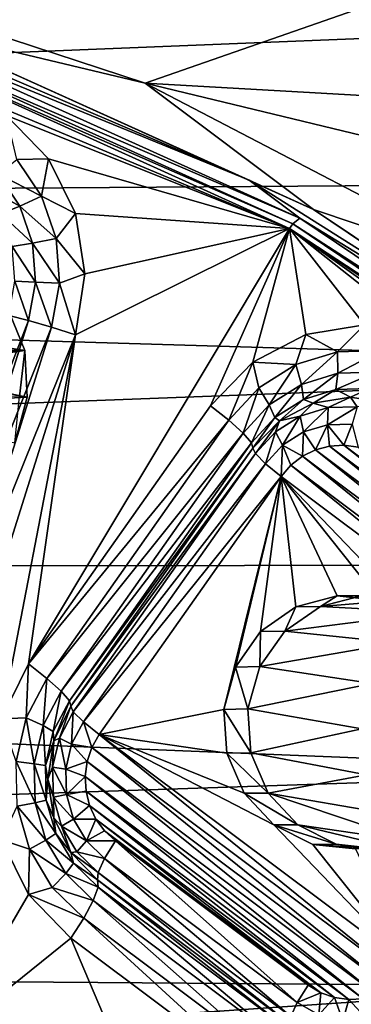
# Model space of a CAD drawing. Header units: metres. Extents: x -237 to 25, y -25 to 25.
# Tile 76 of 165: x -216.08 to -214.73, y 6.61 to 10.62. Entities that reach past the tile are written whole.
import ezdxf

# ---------------------------------------------------------------- set-up
doc = ezdxf.new("R2010")
doc.units = ezdxf.units.M
doc.layers.add('solid_10481232', color=7, linetype='CONTINUOUS')

msp = doc.modelspace()

# ---------------------------------------------------------------- linework, layer by layer
at = {"layer": 'solid_10481232'}
for points in [[(-211.032791, 10.694245, 179.724045), (-231.618256, 11.110173, 95.417282), (-232.799103, 9.819631, 95.711739)], [(-215.565735, 10.365149, 84.415749), (-216.523361, 10.593201, 83.081795), (-217.208542, 10.905895, 84.825348)], [(-215.565735, 10.365149, 84.415749), (-217.208542, 10.905895, 84.825348), (-214.533142, 10.726961, 84.158295)], [(-215.565735, 10.365149, 84.415749), (-214.533142, 10.726961, 84.158295), (-213.70285, 10.25919, 83.951286)], [(-211.679733, 9.968927, 179.8853), (-211.032791, 10.694245, 179.724045), (-232.799103, 9.819631, 95.711739)], [(-216.716248, 10.642161, 83.047211), (-215.142212, 9.970216, 82.654762), (-216.573608, 10.555156, 82.934242)], [(-216.523361, 10.593201, 83.081795), (-215.142212, 9.970216, 82.654762), (-216.716248, 10.642161, 83.047211)], [(-216.523361, 10.593201, 83.081795), (-214.8797, 9.850154, 82.671982), (-215.142212, 9.970216, 82.654762)], [(-215.565735, 10.365149, 84.415749), (-214.8797, 9.850154, 82.671982), (-216.523361, 10.593201, 83.081795)], [(-216.573608, 10.555156, 82.934242), (-214.935852, 9.814777, 82.525902), (-216.598129, 10.530053, 82.87149)], [(-215.142212, 9.970216, 82.654762), (-214.935852, 9.814777, 82.525902), (-216.573608, 10.555156, 82.934242)], [(-216.598129, 10.530053, 82.87149), (-214.964279, 9.791436, 82.464127), (-216.609375, 10.5114, 82.810547)], [(-216.348328, 10.347507, 82.745461), (-216.609375, 10.5114, 82.810547), (-214.978378, 9.772454, 82.403893)], [(-214.964279, 9.791436, 82.464127), (-214.978378, 9.772454, 82.403893), (-216.609375, 10.5114, 82.810547)], [(-214.935852, 9.814777, 82.525902), (-214.964279, 9.791436, 82.464127), (-216.598129, 10.530053, 82.87149)], [(-215.565735, 10.365149, 84.415749), (-214.027054, 9.56367, 84.032112), (-214.8797, 9.850154, 82.671982)], [(-215.565735, 10.365149, 84.415749), (-213.70285, 10.25919, 83.951286), (-212.91275, 9.723775, 83.754288)], [(-215.565735, 10.365149, 84.415749), (-212.91275, 9.723775, 83.754288), (-214.027054, 9.56367, 84.032112)], [(-216.131256, 10.233322, 82.691338), (-216.348328, 10.347507, 82.745461), (-214.978378, 9.772454, 82.403893)], [(-215.959869, 10.056375, 82.648613), (-216.131256, 10.233322, 82.691338), (-214.978378, 9.772454, 82.403893)], [(-216.088181, 10.054577, 82.662659), (-216.131256, 10.233322, 82.691338), (-215.959869, 10.056375, 82.648613)], [(-216.088181, 10.054577, 82.662659), (-215.987854, 9.904132, 82.637642), (-216.164597, 9.994955, 82.62989)], [(-216.088181, 10.054577, 82.662659), (-215.959869, 10.056375, 82.648613), (-215.987854, 9.904132, 82.637642)], [(-215.987854, 9.904132, 82.637642), (-215.959869, 10.056375, 82.648613), (-215.850159, 9.834461, 82.621254)], [(-215.850159, 9.834461, 82.621254), (-215.959869, 10.056375, 82.648613), (-214.978378, 9.772454, 82.403893)], [(-216.164597, 9.994955, 82.62989), (-216.077042, 9.86368, 82.608063), (-216.231628, 9.950105, 82.566948)], [(-215.987854, 9.904132, 82.637642), (-216.077042, 9.86368, 82.608063), (-216.164597, 9.994955, 82.62989)], [(-212.278107, 9.204286, 180.034454), (-211.679733, 9.968927, 179.8853), (-232.799103, 9.819631, 95.711739)], [(-216.077042, 9.86368, 82.608063), (-216.153702, 9.83325, 82.547516), (-216.231628, 9.950105, 82.566948)], [(-215.142212, 9.970216, 82.654762), (-213.68956, 9.052771, 82.292572), (-214.935852, 9.814777, 82.525902)], [(-214.8797, 9.850154, 82.671982), (-213.68956, 9.052771, 82.292572), (-215.142212, 9.970216, 82.654762)], [(-215.987854, 9.904132, 82.637642), (-215.928726, 9.732052, 82.622902), (-216.077042, 9.86368, 82.608063)], [(-215.987854, 9.904132, 82.637642), (-215.850159, 9.834461, 82.621254), (-215.928726, 9.732052, 82.622902)], [(-216.077042, 9.86368, 82.608063), (-216.025452, 9.713527, 82.5952), (-216.153702, 9.83325, 82.547516)], [(-216.025452, 9.713527, 82.5952), (-216.107773, 9.699591, 82.536064), (-216.153702, 9.83325, 82.547516)], [(-215.928726, 9.732052, 82.622902), (-216.025452, 9.713527, 82.5952), (-216.077042, 9.86368, 82.608063)], [(-215.928726, 9.732052, 82.622902), (-215.850159, 9.834461, 82.621254), (-215.811996, 9.587557, 82.61174)], [(-215.811996, 9.587557, 82.61174), (-215.850159, 9.834461, 82.621254), (-214.978378, 9.772454, 82.403893)], [(-214.8797, 9.850154, 82.671982), (-213.377121, 8.838422, 82.297348), (-213.68956, 9.052771, 82.292572)], [(-214.027054, 9.56367, 84.032112), (-213.377121, 8.838422, 82.297348), (-214.8797, 9.850154, 82.671982)], [(-212.278107, 9.204286, 180.034454), (-232.799103, 9.819631, 95.711739), (-233.831543, 8.389069, 95.969193)], [(-214.964279, 9.791436, 82.464127), (-213.470657, 8.785734, 82.091721), (-214.978378, 9.772454, 82.403893)], [(-214.935852, 9.814777, 82.525902), (-213.438675, 8.806679, 82.152618), (-214.964279, 9.791436, 82.464127)], [(-213.438675, 8.806679, 82.152618), (-213.470657, 8.785734, 82.091721), (-214.964279, 9.791436, 82.464127)], [(-213.68956, 9.052771, 82.292572), (-213.438675, 8.806679, 82.152618), (-214.935852, 9.814777, 82.525902)], [(-216.041061, 7.998741, 82.668854), (-214.978378, 9.772454, 82.403893), (-215.299637, 9.050463, 82.483994)], [(-215.84996, 9.339449, 82.621201), (-214.978378, 9.772454, 82.403893), (-216.041061, 7.998741, 82.668854)], [(-215.84996, 9.339449, 82.621201), (-215.811996, 9.587557, 82.61174), (-214.978378, 9.772454, 82.403893)], [(-215.127182, 9.227946, 82.440994), (-215.299637, 9.050463, 82.483994), (-214.978378, 9.772454, 82.403893)], [(-214.910934, 9.341252, 82.387077), (-215.127182, 9.227946, 82.440994), (-214.978378, 9.772454, 82.403893)], [(-214.215393, 9.227448, 82.213661), (-214.978378, 9.772454, 82.403893), (-213.489182, 8.767977, 82.032593)], [(-213.470657, 8.785734, 82.091721), (-213.489182, 8.767977, 82.032593), (-214.978378, 9.772454, 82.403893)], [(-214.672256, 9.380214, 82.327568), (-214.910934, 9.341252, 82.387077), (-214.978378, 9.772454, 82.403893)], [(-214.432617, 9.341324, 82.267822), (-214.672256, 9.380214, 82.327568), (-214.978378, 9.772454, 82.403893)], [(-214.215393, 9.227448, 82.213661), (-214.432617, 9.341324, 82.267822), (-214.978378, 9.772454, 82.403893)], [(-216.025452, 9.713527, 82.5952), (-216.013336, 9.554728, 82.592178), (-216.107773, 9.699591, 82.536064)], [(-215.928726, 9.732052, 82.622902), (-215.914825, 9.550064, 82.619438), (-216.025452, 9.713527, 82.5952)], [(-215.914825, 9.550064, 82.619438), (-216.013336, 9.554728, 82.592178), (-216.025452, 9.713527, 82.5952)], [(-215.928726, 9.732052, 82.622902), (-215.811996, 9.587557, 82.61174), (-215.914825, 9.550064, 82.619438)], [(-216.013336, 9.554728, 82.592178), (-216.09697, 9.558236, 82.533379), (-216.107773, 9.699591, 82.536064)], [(-216.09697, 9.558236, 82.533379), (-216.041489, 9.398106, 82.599205), (-216.122055, 9.418818, 82.539627)], [(-216.013336, 9.554728, 82.592178), (-216.041489, 9.398106, 82.599205), (-216.09697, 9.558236, 82.533379)], [(-216.013336, 9.554728, 82.592178), (-215.947113, 9.370571, 82.62748), (-216.041489, 9.398106, 82.599205)], [(-215.914825, 9.550064, 82.619438), (-215.947113, 9.370571, 82.62748), (-216.013336, 9.554728, 82.592178)], [(-215.914825, 9.550064, 82.619438), (-215.84996, 9.339449, 82.621201), (-215.947113, 9.370571, 82.62748)], [(-215.914825, 9.550064, 82.619438), (-215.811996, 9.587557, 82.61174), (-215.84996, 9.339449, 82.621201)], [(-216.120819, 9.436377, 85.615242), (-216.056427, 9.27631, 85.519341), (-217.109589, 9.302814, 85.794899)], [(-216.8181, 9.395712, 82.864876), (-216.056427, 9.27631, 85.519341), (-216.120819, 9.436377, 85.615242)], [(-216.8181, 9.395712, 82.864876), (-216.753052, 9.228912, 82.849442), (-216.056427, 9.27631, 85.519341)], [(-216.122055, 9.418818, 82.539627), (-216.041489, 9.398106, 82.599205), (-216.511841, 8.182445, 82.63681)], [(-216.041489, 9.398106, 82.599205), (-216.43129, 8.161732, 82.696388), (-216.511841, 8.182445, 82.63681)], [(-216.041489, 9.398106, 82.599205), (-215.947113, 9.370571, 82.62748), (-216.43129, 8.161732, 82.696388)], [(-215.947113, 9.370571, 82.62748), (-216.336899, 8.134197, 82.72467), (-216.43129, 8.161732, 82.696388)], [(-215.947113, 9.370571, 82.62748), (-215.84996, 9.339449, 82.621201), (-216.336899, 8.134197, 82.72467)], [(-214.781998, 9.270912, 82.33699), (-214.910934, 9.341252, 82.387077), (-214.672256, 9.380214, 82.327568)], [(-214.781998, 9.270912, 82.33699), (-214.672256, 9.380214, 82.327568), (-214.604935, 9.275691, 82.292839)], [(-216.336899, 8.134197, 82.72467), (-215.84996, 9.339449, 82.621201), (-216.239746, 8.103075, 82.718391)], [(-216.239746, 8.103075, 82.718391), (-215.84996, 9.339449, 82.621201), (-216.15155, 7.774865, 82.696404)], [(-215.84996, 9.339449, 82.621201), (-216.041061, 7.998741, 82.668854), (-216.15155, 7.774865, 82.696404)], [(-214.951843, 9.219065, 82.379333), (-215.127182, 9.227946, 82.440994), (-214.910934, 9.341252, 82.387077)], [(-214.951843, 9.219065, 82.379333), (-214.910934, 9.341252, 82.387077), (-214.781998, 9.270912, 82.33699)], [(-216.056427, 9.27631, 85.519341), (-217.168869, 9.120109, 85.722237), (-217.109589, 9.302814, 85.794899)], [(-216.056427, 9.27631, 85.519341), (-216.077301, 9.088854, 85.435585), (-217.168869, 9.120109, 85.722237)], [(-216.046783, 9.085977, 85.426682), (-216.056427, 9.27631, 85.519341), (-216.753052, 9.228912, 82.849442)], [(-216.046783, 9.085977, 85.426682), (-216.077301, 9.088854, 85.435585), (-216.056427, 9.27631, 85.519341)], [(-214.951843, 9.219065, 82.379333), (-214.781998, 9.270912, 82.33699), (-214.928833, 9.137666, 82.321785)], [(-214.781998, 9.270912, 82.33699), (-214.78064, 9.182906, 82.284836), (-214.928833, 9.137666, 82.321785)], [(-214.781998, 9.270912, 82.33699), (-214.604935, 9.275691, 82.292839), (-214.78064, 9.182906, 82.284836)], [(-214.604935, 9.275691, 82.292839), (-214.626144, 9.187076, 82.246315), (-214.78064, 9.182906, 82.284836)], [(-216.046783, 9.085977, 85.426682), (-216.753052, 9.228912, 82.849442), (-216.747513, 9.049518, 82.848)], [(-215.224792, 8.991265, 82.447388), (-215.299637, 9.050463, 82.483994), (-215.127182, 9.227946, 82.440994)], [(-215.224792, 8.991265, 82.447388), (-215.127182, 9.227946, 82.440994), (-215.102859, 9.123683, 82.416992)], [(-215.102859, 9.123683, 82.416992), (-215.127182, 9.227946, 82.440994), (-214.951843, 9.219065, 82.379333)], [(-212.827942, 8.400932, 180.171509), (-212.278107, 9.204286, 180.034454), (-233.831543, 8.389069, 95.969193)], [(-215.102859, 9.123683, 82.416992), (-214.951843, 9.219065, 82.379333), (-215.060623, 9.054437, 82.354645)], [(-214.951843, 9.219065, 82.379333), (-214.928833, 9.137666, 82.321785), (-215.060623, 9.054437, 82.354645)], [(-214.928833, 9.137666, 82.321785), (-214.78064, 9.182906, 82.284836), (-214.921082, 9.076432, 82.240189)], [(-214.78064, 9.182906, 82.284836), (-214.789169, 9.116704, 82.207298), (-214.921082, 9.076432, 82.240189)], [(-214.626144, 9.187076, 82.246315), (-214.651642, 9.120416, 82.173012), (-214.789169, 9.116704, 82.207298)], [(-214.78064, 9.182906, 82.284836), (-214.626144, 9.187076, 82.246315), (-214.789169, 9.116704, 82.207298)], [(-215.224792, 8.991265, 82.447388), (-215.102859, 9.123683, 82.416992), (-215.167007, 8.938891, 82.381165)], [(-215.102859, 9.123683, 82.416992), (-215.060623, 9.054437, 82.354645), (-215.167007, 8.938891, 82.381165)], [(-215.060623, 9.054437, 82.354645), (-214.928833, 9.137666, 82.321785), (-215.038391, 9.002346, 82.26944)], [(-214.928833, 9.137666, 82.321785), (-214.921082, 9.076432, 82.240189), (-215.038391, 9.002346, 82.26944)], [(-214.921082, 9.076432, 82.240189), (-214.789169, 9.116704, 82.207298), (-214.881454, 9.061527, 82.132378)], [(-214.789169, 9.116704, 82.207298), (-214.729706, 9.086296, 82.094551), (-214.881454, 9.061527, 82.132378)], [(-214.789169, 9.116704, 82.207298), (-214.651642, 9.120416, 82.173012), (-214.729706, 9.086296, 82.094551)], [(-214.651642, 9.120416, 82.173012), (-214.577972, 9.061527, 82.056717), (-214.729706, 9.086296, 82.094551)], [(-216.046783, 9.085977, 85.426682), (-216.747513, 9.049518, 82.848), (-216.097244, 8.899652, 85.355591)], [(-216.046783, 9.085977, 85.426682), (-216.097244, 8.899652, 85.355591), (-216.077301, 9.088854, 85.435585)], [(-215.038391, 9.002346, 82.26944), (-214.921082, 9.076432, 82.240189), (-215.018326, 8.989647, 82.166512)], [(-214.921082, 9.076432, 82.240189), (-214.881454, 9.061527, 82.132378), (-215.018326, 8.989647, 82.166512)], [(-214.820694, 9.042889, 82.032509), (-214.881454, 9.061527, 82.132378), (-214.729706, 9.086296, 82.094551)], [(-214.820694, 9.042889, 82.032509), (-214.729706, 9.086296, 82.094551), (-214.702087, 9.04609, 82.002937)], [(-214.702087, 9.04609, 82.002937), (-214.729706, 9.086296, 82.094551), (-214.577972, 9.061527, 82.056717)], [(-215.224792, 8.991265, 82.447388), (-216.041061, 7.998741, 82.668854), (-215.299637, 9.050463, 82.483994)], [(-215.167007, 8.938891, 82.381165), (-215.060623, 9.054437, 82.354645), (-215.133087, 8.899494, 82.293053)], [(-215.060623, 9.054437, 82.354645), (-215.038391, 9.002346, 82.26944), (-215.133087, 8.899494, 82.293053)], [(-214.934464, 9.008159, 82.060875), (-215.018326, 8.989647, 82.166512), (-214.881454, 9.061527, 82.132378)], [(-214.934464, 9.008159, 82.060875), (-214.881454, 9.061527, 82.132378), (-214.820694, 9.042889, 82.032509)], [(-214.934464, 9.008159, 82.060875), (-214.820694, 9.042889, 82.032509), (-214.920639, 8.944063, 81.99836)], [(-214.820694, 9.042889, 82.032509), (-214.823914, 8.973592, 81.974243), (-214.920639, 8.944063, 81.99836)], [(-214.702087, 9.04609, 82.002937), (-214.723068, 8.976314, 81.949097), (-214.823914, 8.973592, 81.974243)], [(-214.820694, 9.042889, 82.032509), (-214.702087, 9.04609, 82.002937), (-214.823914, 8.973592, 81.974243)], [(-215.966217, 7.939543, 82.632248), (-216.041061, 7.998741, 82.668854), (-215.224792, 8.991265, 82.447388)], [(-215.966217, 7.939543, 82.632248), (-215.224792, 8.991265, 82.447388), (-215.167007, 8.938891, 82.381165)], [(-215.133087, 8.899494, 82.293053), (-215.038391, 9.002346, 82.26944), (-215.126968, 8.87769, 82.193596)], [(-215.038391, 9.002346, 82.26944), (-215.018326, 8.989647, 82.166512), (-215.126968, 8.87769, 82.193596)], [(-215.11731, 8.855566, 82.106461), (-215.126968, 8.87769, 82.193596), (-215.018326, 8.989647, 82.166512)], [(-215.11731, 8.855566, 82.106461), (-215.018326, 8.989647, 82.166512), (-215.035629, 8.944266, 82.086098)], [(-215.035629, 8.944266, 82.086098), (-215.018326, 8.989647, 82.166512), (-214.934464, 9.008159, 82.060875)], [(-215.035629, 8.944266, 82.086098), (-214.934464, 9.008159, 82.060875), (-215.006653, 8.889741, 82.019806)], [(-214.934464, 9.008159, 82.060875), (-214.920639, 8.944063, 81.99836), (-215.006653, 8.889741, 82.019806)], [(-214.872284, 8.87126, 81.965195), (-214.920639, 8.944063, 81.99836), (-214.823914, 8.973592, 81.974243)], [(-214.815491, 8.886455, 81.951035), (-214.872284, 8.87126, 81.965195), (-214.823914, 8.973592, 81.974243)], [(-214.756927, 8.890094, 81.936432), (-214.823914, 8.973592, 81.974243), (-214.723068, 8.976314, 81.949097)], [(-214.756927, 8.890094, 81.936432), (-214.815491, 8.886455, 81.951035), (-214.823914, 8.973592, 81.974243)], [(-214.698334, 8.881779, 81.921829), (-214.756927, 8.890094, 81.936432), (-214.723068, 8.976314, 81.949097)], [(-215.908432, 7.88717, 82.566025), (-215.966217, 7.939543, 82.632248), (-215.167007, 8.938891, 82.381165)], [(-215.908432, 7.88717, 82.566025), (-215.167007, 8.938891, 82.381165), (-215.133087, 8.899494, 82.293053)], [(-215.11731, 8.855566, 82.106461), (-215.035629, 8.944266, 82.086098), (-215.076096, 8.814326, 82.037117)], [(-215.035629, 8.944266, 82.086098), (-215.006653, 8.889741, 82.019806), (-215.076096, 8.814326, 82.037117)], [(-214.925491, 8.844694, 81.978462), (-215.006653, 8.889741, 82.019806), (-214.920639, 8.944063, 81.99836)], [(-214.872284, 8.87126, 81.965195), (-214.925491, 8.844694, 81.978462), (-214.920639, 8.944063, 81.99836)], [(-215.874512, 7.847772, 82.477913), (-215.908432, 7.88717, 82.566025), (-215.133087, 8.899494, 82.293053)], [(-215.874512, 7.847772, 82.477913), (-215.133087, 8.899494, 82.293053), (-215.126968, 8.87769, 82.193596)], [(-215.874512, 7.847772, 82.477913), (-215.126968, 8.87769, 82.193596), (-215.868378, 7.825968, 82.378448)], [(-215.868378, 7.825968, 82.378448), (-215.126968, 8.87769, 82.193596), (-215.11731, 8.855566, 82.106461)], [(-215.011841, 8.762508, 81.999992), (-215.076096, 8.814326, 82.037117), (-215.006653, 8.889741, 82.019806)], [(-214.972076, 8.808414, 81.990074), (-215.011841, 8.762508, 81.999992), (-215.006653, 8.889741, 82.019806)], [(-214.925491, 8.844694, 81.978462), (-214.972076, 8.808414, 81.990074), (-215.006653, 8.889741, 82.019806)], [(-213.690842, 7.920226, 81.670631), (-214.925491, 8.844694, 81.978462), (-214.872284, 8.87126, 81.965195)], [(-213.682785, 7.980599, 81.668617), (-214.872284, 8.87126, 81.965195), (-214.815491, 8.886455, 81.951035)], [(-213.682785, 7.980599, 81.668617), (-213.690842, 7.920226, 81.670631), (-214.872284, 8.87126, 81.965195)], [(-213.68631, 8.040959, 81.669502), (-214.815491, 8.886455, 81.951035), (-214.756927, 8.890094, 81.936432)], [(-213.68631, 8.040959, 81.669502), (-213.682785, 7.980599, 81.668617), (-214.815491, 8.886455, 81.951035)], [(-213.70105, 8.099487, 81.67318), (-214.756927, 8.890094, 81.936432), (-214.698334, 8.881779, 81.921829)], [(-213.70105, 8.099487, 81.67318), (-213.68631, 8.040959, 81.669502), (-214.756927, 8.890094, 81.936432)], [(-215.858719, 7.803843, 82.291321), (-215.868378, 7.825968, 82.378448), (-215.11731, 8.855566, 82.106461)], [(-215.858719, 7.803843, 82.291321), (-215.11731, 8.855566, 82.106461), (-215.076096, 8.814326, 82.037117)], [(-213.70993, 7.86335, 81.675392), (-214.972076, 8.808414, 81.990074), (-214.925491, 8.844694, 81.978462)], [(-213.690842, 7.920226, 81.670631), (-213.70993, 7.86335, 81.675392), (-214.925491, 8.844694, 81.978462)], [(-215.81752, 7.762604, 82.221977), (-215.858719, 7.803843, 82.291321), (-215.076096, 8.814326, 82.037117)], [(-215.81752, 7.762604, 82.221977), (-215.076096, 8.814326, 82.037117), (-215.011841, 8.762508, 81.999992)], [(-213.740005, 7.810176, 81.682892), (-215.011841, 8.762508, 81.999992), (-214.972076, 8.808414, 81.990074)], [(-213.70993, 7.86335, 81.675392), (-213.740005, 7.810176, 81.682892), (-214.972076, 8.808414, 81.990074)], [(-215.81752, 7.762604, 82.221977), (-215.011841, 8.762508, 81.999992), (-215.753265, 7.710786, 82.184853)], [(-215.245361, 7.813158, 82.05822), (-215.753265, 7.710786, 82.184853), (-215.011841, 8.762508, 81.999992)], [(-215.197968, 7.985468, 82.046402), (-215.245361, 7.813158, 82.05822), (-215.011841, 8.762508, 81.999992)], [(-215.096649, 8.130441, 82.021133), (-215.197968, 7.985468, 82.046402), (-215.011841, 8.762508, 81.999992)], [(-214.953018, 8.231349, 81.985329), (-215.096649, 8.130441, 82.021133), (-215.011841, 8.762508, 81.999992)], [(-214.451935, 8.178524, 81.86039), (-215.011841, 8.762508, 81.999992), (-213.740005, 7.810176, 81.682892)], [(-214.784225, 8.275689, 81.943245), (-214.953018, 8.231349, 81.985329), (-215.011841, 8.762508, 81.999992)], [(-214.609634, 8.257488, 81.899712), (-214.784225, 8.275689, 81.943245), (-215.011841, 8.762508, 81.999992)], [(-214.451935, 8.178524, 81.86039), (-214.609634, 8.257488, 81.899712), (-215.011841, 8.762508, 81.999992)], [(-213.328308, 7.559792, 180.296234), (-233.831543, 8.389069, 95.969193), (-234.69548, 6.843811, 96.184639)], [(-213.328308, 7.559792, 180.296234), (-212.827942, 8.400932, 180.171509), (-233.831543, 8.389069, 95.969193)], [(-214.852264, 8.232911, 82.375519), (-214.953018, 8.231349, 81.985329), (-214.784225, 8.275689, 81.943245)], [(-214.23288, 8.282915, 84.731186), (-214.852264, 8.232911, 82.375519), (-214.684174, 8.275963, 82.332817)], [(-214.23288, 8.282915, 84.731186), (-214.397934, 8.208941, 84.731346), (-214.852264, 8.232911, 82.375519)], [(-214.684174, 8.275963, 82.332817), (-214.852264, 8.232911, 82.375519), (-214.784225, 8.275689, 81.943245)], [(-214.684174, 8.275963, 82.332817), (-214.784225, 8.275689, 81.943245), (-214.609634, 8.257488, 81.899712)], [(-214.99675, 8.132884, 82.411491), (-215.096649, 8.130441, 82.021133), (-214.953018, 8.231349, 81.985329)], [(-214.852264, 8.232911, 82.375519), (-214.99675, 8.132884, 82.411491), (-214.953018, 8.231349, 81.985329)], [(-214.397934, 8.208941, 84.731346), (-214.99675, 8.132884, 82.411491), (-214.852264, 8.232911, 82.375519)], [(-214.397934, 8.208941, 84.731346), (-214.540588, 8.084114, 84.712433), (-214.99675, 8.132884, 82.411491)], [(-215.099487, 7.987963, 82.436493), (-215.197968, 7.985468, 82.046402), (-215.096649, 8.130441, 82.021133)], [(-214.99675, 8.132884, 82.411491), (-215.099487, 7.987963, 82.436493), (-215.096649, 8.130441, 82.021133)], [(-214.540588, 8.084114, 84.712433), (-215.099487, 7.987963, 82.436493), (-214.99675, 8.132884, 82.411491)], [(-214.540588, 8.084114, 84.712433), (-214.64093, 7.918866, 84.675789), (-215.099487, 7.987963, 82.436493)], [(-216.050735, 7.779115, 82.65332), (-216.15155, 7.774865, 82.696404), (-216.041061, 7.998741, 82.668854)], [(-216.050735, 7.779115, 82.65332), (-216.041061, 7.998741, 82.668854), (-215.966217, 7.939543, 82.632248)], [(-215.148041, 7.815412, 82.447754), (-215.245361, 7.813158, 82.05822), (-215.197968, 7.985468, 82.046402)], [(-215.099487, 7.987963, 82.436493), (-215.148041, 7.815412, 82.447754), (-215.197968, 7.985468, 82.046402)], [(-214.64093, 7.918866, 84.675789), (-215.148041, 7.815412, 82.447754), (-215.099487, 7.987963, 82.436493)], [(-216.050735, 7.779115, 82.65332), (-215.966217, 7.939543, 82.632248), (-215.982178, 7.747183, 82.584412)], [(-215.982178, 7.747183, 82.584412), (-215.966217, 7.939543, 82.632248), (-215.908432, 7.88717, 82.566025)], [(-214.64093, 7.918866, 84.675789), (-214.683899, 7.733741, 84.626213), (-215.148041, 7.815412, 82.447754)], [(-215.982178, 7.747183, 82.584412), (-215.908432, 7.88717, 82.566025), (-215.94017, 7.723162, 82.494278)], [(-215.94017, 7.723162, 82.494278), (-215.908432, 7.88717, 82.566025), (-215.874512, 7.847772, 82.477913)], [(-215.94017, 7.723162, 82.494278), (-215.874512, 7.847772, 82.477913), (-215.938126, 7.684894, 82.395844)], [(-215.938126, 7.684894, 82.395844), (-215.874512, 7.847772, 82.477913), (-215.868378, 7.825968, 82.378448)], [(-215.915344, 7.69638, 82.305435), (-215.938126, 7.684894, 82.395844), (-215.868378, 7.825968, 82.378448)], [(-215.915344, 7.69638, 82.305435), (-215.868378, 7.825968, 82.378448), (-215.858719, 7.803843, 82.291321)], [(-215.915344, 7.69638, 82.305435), (-215.858719, 7.803843, 82.291321), (-215.865646, 7.671236, 82.233978)], [(-215.865646, 7.671236, 82.233978), (-215.858719, 7.803843, 82.291321), (-215.81752, 7.762604, 82.221977)], [(-215.245361, 7.813158, 82.05822), (-215.233063, 7.6354, 82.055145), (-215.753265, 7.710786, 82.184853)], [(-215.148041, 7.815412, 82.447754), (-215.136307, 7.636032, 82.444031), (-215.245361, 7.813158, 82.05822)], [(-215.136307, 7.636032, 82.444031), (-215.233063, 7.6354, 82.055145), (-215.245361, 7.813158, 82.05822)], [(-214.683899, 7.733741, 84.626213), (-215.136307, 7.636032, 82.444031), (-215.148041, 7.815412, 82.447754)], [(-216.092087, 7.601608, 82.663628), (-216.15155, 7.774865, 82.696404), (-216.050735, 7.779115, 82.65332)], [(-216.092087, 7.601608, 82.663628), (-216.050735, 7.779115, 82.65332), (-216.018265, 7.592294, 82.593407)], [(-216.050735, 7.779115, 82.65332), (-215.982178, 7.747183, 82.584412), (-216.018265, 7.592294, 82.593407)], [(-216.018265, 7.592294, 82.593407), (-215.982178, 7.747183, 82.584412), (-215.972275, 7.585288, 82.502281)], [(-215.982178, 7.747183, 82.584412), (-215.94017, 7.723162, 82.494278), (-215.972275, 7.585288, 82.502281)], [(-215.865646, 7.671236, 82.233978), (-215.81752, 7.762604, 82.221977), (-215.78334, 7.657612, 82.192352)], [(-215.81752, 7.762604, 82.221977), (-215.753265, 7.710786, 82.184853), (-215.78334, 7.657612, 82.192352)], [(-215.972275, 7.585288, 82.502281), (-215.94017, 7.723162, 82.494278), (-215.938126, 7.684894, 82.395844)], [(-214.521194, 6.712548, 81.877663), (-215.78334, 7.657612, 82.192352), (-215.753265, 7.710786, 82.184853)], [(-214.48143, 6.758454, 81.867744), (-214.521194, 6.712548, 81.877663), (-215.753265, 7.710786, 82.184853)], [(-215.041336, 7.342438, 82.007347), (-214.48143, 6.758454, 81.867744), (-215.753265, 7.710786, 82.184853)], [(-215.162476, 7.471849, 82.037552), (-215.041336, 7.342438, 82.007347), (-215.753265, 7.710786, 82.184853)], [(-215.233063, 7.6354, 82.055145), (-215.162476, 7.471849, 82.037552), (-215.753265, 7.710786, 82.184853)], [(-214.683899, 7.733741, 84.626213), (-214.664566, 7.547458, 84.568474), (-215.136307, 7.636032, 82.444031)], [(-215.972275, 7.585288, 82.502281), (-215.938126, 7.684894, 82.395844), (-215.962158, 7.528512, 82.401833)], [(-215.943039, 7.577476, 82.31234), (-215.962158, 7.528512, 82.401833), (-215.938126, 7.684894, 82.395844)], [(-215.943039, 7.577476, 82.31234), (-215.938126, 7.684894, 82.395844), (-215.915344, 7.69638, 82.305435)], [(-215.943039, 7.577476, 82.31234), (-215.915344, 7.69638, 82.305435), (-215.889206, 7.570142, 82.239845)], [(-215.915344, 7.69638, 82.305435), (-215.865646, 7.671236, 82.233978), (-215.889206, 7.570142, 82.239845)], [(-215.889206, 7.570142, 82.239845), (-215.865646, 7.671236, 82.233978), (-215.802429, 7.600736, 82.197105)], [(-215.865646, 7.671236, 82.233978), (-215.78334, 7.657612, 82.192352), (-215.802429, 7.600736, 82.197105)], [(-214.56778, 6.676268, 81.889275), (-215.802429, 7.600736, 82.197105), (-215.78334, 7.657612, 82.192352)], [(-214.521194, 6.712548, 81.877663), (-214.56778, 6.676268, 81.889275), (-215.78334, 7.657612, 82.192352)], [(-215.136307, 7.636032, 82.444031), (-215.065628, 7.47175, 82.42585), (-215.233063, 7.6354, 82.055145)], [(-215.065628, 7.47175, 82.42585), (-215.162476, 7.471849, 82.037552), (-215.233063, 7.6354, 82.055145)], [(-214.664566, 7.547458, 84.568474), (-215.065628, 7.47175, 82.42585), (-215.136307, 7.636032, 82.444031)], [(-216.092087, 7.601608, 82.663628), (-216.018265, 7.592294, 82.593407), (-216.014221, 7.433059, 82.5924)], [(-216.087448, 7.41912, 82.662476), (-216.092087, 7.601608, 82.663628), (-216.014221, 7.433059, 82.5924)], [(-216.018265, 7.592294, 82.593407), (-215.972275, 7.585288, 82.502281), (-215.968674, 7.443544, 82.501389)], [(-216.014221, 7.433059, 82.5924), (-216.018265, 7.592294, 82.593407), (-215.968674, 7.443544, 82.501389)], [(-215.968674, 7.443544, 82.501389), (-215.972275, 7.585288, 82.502281), (-215.962158, 7.528512, 82.401833)], [(-215.889206, 7.570142, 82.239845), (-215.802429, 7.600736, 82.197105), (-215.810501, 7.540363, 82.19912)], [(-214.621002, 6.649702, 81.902542), (-215.810501, 7.540363, 82.19912), (-215.802429, 7.600736, 82.197105)], [(-214.56778, 6.676268, 81.889275), (-214.621002, 6.649702, 81.902542), (-215.802429, 7.600736, 82.197105)], [(-213.77533, 6.68638, 180.407639), (-213.328308, 7.559792, 180.296234), (-234.69548, 6.843811, 96.184639)], [(-215.939926, 7.455235, 82.311562), (-215.962158, 7.528512, 82.401833), (-215.943039, 7.577476, 82.31234)], [(-215.943039, 7.577476, 82.31234), (-215.889206, 7.570142, 82.239845), (-215.886566, 7.466211, 82.239189)], [(-215.939926, 7.455235, 82.311562), (-215.943039, 7.577476, 82.31234), (-215.886566, 7.466211, 82.239189)], [(-215.886566, 7.466211, 82.239189), (-215.889206, 7.570142, 82.239845), (-215.810501, 7.540363, 82.19912)], [(-214.664566, 7.547458, 84.568474), (-214.59079, 7.390515, 84.511864), (-215.065628, 7.47175, 82.42585)], [(-215.968674, 7.443544, 82.501389), (-215.962158, 7.528512, 82.401833), (-215.938126, 7.372131, 82.395844)], [(-215.939926, 7.455235, 82.311562), (-215.938126, 7.372131, 82.395844), (-215.962158, 7.528512, 82.401833)], [(-215.886566, 7.466211, 82.239189), (-215.810501, 7.540363, 82.19912), (-215.806961, 7.480003, 82.198242)], [(-214.67778, 6.634508, 81.916702), (-215.806961, 7.480003, 82.198242), (-215.810501, 7.540363, 82.19912)], [(-214.621002, 6.649702, 81.902542), (-214.67778, 6.634508, 81.916702), (-215.810501, 7.540363, 82.19912)], [(-215.939926, 7.455235, 82.311562), (-215.886566, 7.466211, 82.239189), (-215.85791, 7.366526, 82.232048)], [(-215.886566, 7.466211, 82.239189), (-215.806961, 7.480003, 82.198242), (-215.792221, 7.421474, 82.194565)], [(-215.85791, 7.366526, 82.232048), (-215.886566, 7.466211, 82.239189), (-215.792221, 7.421474, 82.194565)], [(-214.736359, 6.630868, 81.931305), (-215.792221, 7.421474, 82.194565), (-215.806961, 7.480003, 82.198242)], [(-214.67778, 6.634508, 81.916702), (-214.736359, 6.630868, 81.931305), (-215.806961, 7.480003, 82.198242)], [(-214.94458, 7.342438, 82.39547), (-215.041336, 7.342438, 82.007347), (-215.162476, 7.471849, 82.037552)], [(-215.065628, 7.47175, 82.42585), (-214.94458, 7.342438, 82.39547), (-215.162476, 7.471849, 82.037552)], [(-214.480301, 7.274619, 84.461235), (-214.94458, 7.342438, 82.39547), (-215.065628, 7.47175, 82.42585)], [(-214.59079, 7.390515, 84.511864), (-214.480301, 7.274619, 84.461235), (-215.065628, 7.47175, 82.42585)], [(-216.087448, 7.41912, 82.662476), (-216.014221, 7.433059, 82.5924), (-215.970322, 7.280328, 82.581459)], [(-216.014221, 7.433059, 82.5924), (-215.968674, 7.443544, 82.501389), (-215.929611, 7.307591, 82.491646)], [(-215.970322, 7.280328, 82.581459), (-216.014221, 7.433059, 82.5924), (-215.929611, 7.307591, 82.491646)], [(-215.929611, 7.307591, 82.491646), (-215.968674, 7.443544, 82.501389), (-215.938126, 7.372131, 82.395844)], [(-215.906235, 7.337988, 82.303162), (-215.938126, 7.372131, 82.395844), (-215.939926, 7.455235, 82.311562)], [(-215.906235, 7.337988, 82.303162), (-215.939926, 7.455235, 82.311562), (-215.85791, 7.366526, 82.232048)], [(-216.03714, 7.244087, 82.649933), (-216.151489, 7.281897, 82.696381), (-216.087448, 7.41912, 82.662476)], [(-216.03714, 7.244087, 82.649933), (-216.087448, 7.41912, 82.662476), (-215.970322, 7.280328, 82.581459)], [(-215.85791, 7.366526, 82.232048), (-215.792221, 7.421474, 82.194565), (-215.766449, 7.36663, 82.188133)], [(-214.794937, 6.639184, 81.945915), (-215.766449, 7.36663, 82.188133), (-215.792221, 7.421474, 82.194565)], [(-214.736359, 6.630868, 81.931305), (-214.794937, 6.639184, 81.945915), (-215.792221, 7.421474, 82.194565)], [(-215.929611, 7.307591, 82.491646), (-215.938126, 7.372131, 82.395844), (-215.868378, 7.231057, 82.378448)], [(-215.906235, 7.337988, 82.303162), (-215.868378, 7.231057, 82.378448), (-215.938126, 7.372131, 82.395844)], [(-215.906235, 7.337988, 82.303162), (-215.85791, 7.366526, 82.232048), (-215.805206, 7.277879, 82.218903)], [(-215.805206, 7.277879, 82.218903), (-215.85791, 7.366526, 82.232048), (-215.766449, 7.36663, 82.188133)], [(-215.805206, 7.277879, 82.218903), (-215.766449, 7.36663, 82.188133), (-215.731247, 7.318621, 82.179359)], [(-214.850113, 6.658853, 81.959671), (-215.731247, 7.318621, 82.179359), (-215.766449, 7.36663, 82.188133)], [(-214.794937, 6.639184, 81.945915), (-214.850113, 6.658853, 81.959671), (-215.766449, 7.36663, 82.188133)], [(-214.883636, 7.263474, 81.968025), (-214.48143, 6.758454, 81.867744), (-215.041336, 7.342438, 82.007347)], [(-214.788376, 7.263873, 82.35672), (-214.883636, 7.263474, 81.968025), (-215.041336, 7.342438, 82.007347)], [(-214.788376, 7.263873, 82.35672), (-215.041336, 7.342438, 82.007347), (-214.94458, 7.342438, 82.39547)], [(-214.329437, 7.194523, 84.413574), (-214.94458, 7.342438, 82.39547), (-214.480301, 7.274619, 84.461235)], [(-214.788376, 7.263873, 82.35672), (-214.94458, 7.342438, 82.39547), (-214.329437, 7.194523, 84.413574)], [(-215.970322, 7.280328, 82.581459), (-215.929611, 7.307591, 82.491646), (-215.857727, 7.186693, 82.473724)], [(-215.857727, 7.186693, 82.473724), (-215.929611, 7.307591, 82.491646), (-215.868378, 7.231057, 82.378448)], [(-215.844238, 7.233726, 82.287704), (-215.868378, 7.231057, 82.378448), (-215.906235, 7.337988, 82.303162)], [(-215.844238, 7.233726, 82.287704), (-215.906235, 7.337988, 82.303162), (-215.805206, 7.277879, 82.218903)], [(-215.805206, 7.277879, 82.218903), (-215.731247, 7.318621, 82.179359), (-215.686707, 7.277635, 82.168251)], [(-214.901718, 6.689849, 81.972534), (-215.686707, 7.277635, 82.168251), (-215.731247, 7.318621, 82.179359)], [(-214.850113, 6.658853, 81.959671), (-214.901718, 6.689849, 81.972534), (-215.731247, 7.318621, 82.179359)], [(-216.151489, 7.281897, 82.696381), (-216.04155, 7.059028, 82.668968), (-216.390732, 6.461469, 82.756035)], [(-216.03714, 7.244087, 82.649933), (-216.04155, 7.059028, 82.668968), (-216.151489, 7.281897, 82.696381)], [(-216.03714, 7.244087, 82.649933), (-215.970322, 7.280328, 82.581459), (-215.889557, 7.144512, 82.561317)], [(-215.889557, 7.144512, 82.561317), (-215.970322, 7.280328, 82.581459), (-215.857727, 7.186693, 82.473724)], [(-215.844238, 7.233726, 82.287704), (-215.805206, 7.277879, 82.218903), (-215.732025, 7.206313, 82.200661)], [(-215.732025, 7.206313, 82.200661), (-215.805206, 7.277879, 82.218903), (-215.686707, 7.277635, 82.168251)], [(-214.947037, 6.618528, 82.004944), (-215.732025, 7.206313, 82.200661), (-215.686707, 7.277635, 82.168251)], [(-214.947037, 6.618528, 82.004944), (-215.686707, 7.277635, 82.168251), (-214.901718, 6.689849, 81.972534)], [(-214.615448, 7.244957, 82.314163), (-214.883636, 7.263474, 81.968025), (-214.788376, 7.263873, 82.35672)], [(-214.883636, 7.263474, 81.968025), (-214.709045, 7.245273, 81.9245), (-214.48143, 6.758454, 81.867744)], [(-214.615448, 7.244957, 82.314163), (-214.709045, 7.245273, 81.9245), (-214.883636, 7.263474, 81.968025)], [(-214.788376, 7.263873, 82.35672), (-214.329437, 7.194523, 84.413574), (-214.166458, 7.166553, 84.377747)], [(-214.615448, 7.244957, 82.314163), (-214.788376, 7.263873, 82.35672), (-214.166458, 7.166553, 84.377747)], [(-215.944595, 7.088437, 82.626854), (-216.04155, 7.059028, 82.668968), (-216.03714, 7.244087, 82.649933)], [(-215.944595, 7.088437, 82.626854), (-216.03714, 7.244087, 82.649933), (-215.889557, 7.144512, 82.561317)], [(-215.758179, 7.149552, 82.266251), (-215.868378, 7.231057, 82.378448), (-215.844238, 7.233726, 82.287704)], [(-215.857727, 7.186693, 82.473724), (-215.868378, 7.231057, 82.378448), (-215.75975, 7.119101, 82.351364)], [(-215.758179, 7.149552, 82.266251), (-215.75975, 7.119101, 82.351364), (-215.868378, 7.231057, 82.378448)], [(-215.758179, 7.149552, 82.266251), (-215.844238, 7.233726, 82.287704), (-215.732025, 7.206313, 82.200661)], [(-215.889557, 7.144512, 82.561317), (-215.857727, 7.186693, 82.473724), (-215.757919, 7.08909, 82.448837)], [(-215.757919, 7.08909, 82.448837), (-215.857727, 7.186693, 82.473724), (-215.75975, 7.119101, 82.351364)], [(-214.97319, 6.561767, 82.070526), (-215.758179, 7.149552, 82.266251), (-215.732025, 7.206313, 82.200661)], [(-214.947037, 6.618528, 82.004944), (-214.97319, 6.561767, 82.070526), (-215.732025, 7.206313, 82.200661)], [(-215.944595, 7.088437, 82.626854), (-215.889557, 7.144512, 82.561317), (-215.777451, 7.034863, 82.533371)], [(-215.777451, 7.034863, 82.533371), (-215.889557, 7.144512, 82.561317), (-215.757919, 7.08909, 82.448837)], [(-214.974762, 6.531315, 82.155647), (-215.75975, 7.119101, 82.351364), (-215.758179, 7.149552, 82.266251)], [(-214.97319, 6.561767, 82.070526), (-214.974762, 6.531315, 82.155647), (-215.758179, 7.149552, 82.266251)], [(-214.972931, 6.501305, 82.25312), (-215.757919, 7.08909, 82.448837), (-215.75975, 7.119101, 82.351364)], [(-214.972931, 6.501305, 82.25312), (-215.75975, 7.119101, 82.351364), (-214.974762, 6.531315, 82.155647)], [(-215.816101, 6.962778, 82.594818), (-216.04155, 7.059028, 82.668968), (-215.944595, 7.088437, 82.626854)], [(-215.816101, 6.962778, 82.594818), (-215.944595, 7.088437, 82.626854), (-215.777451, 7.034863, 82.533371)], [(-214.992462, 6.447078, 82.337646), (-215.777451, 7.034863, 82.533371), (-215.757919, 7.08909, 82.448837)], [(-214.972931, 6.501305, 82.25312), (-214.992462, 6.447078, 82.337646), (-215.757919, 7.08909, 82.448837)], [(-216.04155, 7.059028, 82.668968), (-215.869339, 6.881299, 82.626038), (-216.390732, 6.461469, 82.756035)], [(-215.816101, 6.962778, 82.594818), (-215.869339, 6.881299, 82.626038), (-216.04155, 7.059028, 82.668968)], [(-215.031113, 6.374992, 82.399101), (-215.816101, 6.962778, 82.594818), (-215.777451, 7.034863, 82.533371)], [(-214.992462, 6.447078, 82.337646), (-215.031113, 6.374992, 82.399101), (-215.777451, 7.034863, 82.533371)], [(-215.816101, 6.962778, 82.594818), (-215.084351, 6.293514, 82.430313), (-215.869339, 6.881299, 82.626038)], [(-215.031113, 6.374992, 82.399101), (-215.084351, 6.293514, 82.430313), (-215.816101, 6.962778, 82.594818)], [(-215.869339, 6.881299, 82.626038), (-215.37117, 5.706872, 82.501831), (-216.390732, 6.461469, 82.756035)], [(-215.869339, 6.881299, 82.626038), (-215.084351, 6.293514, 82.430313), (-215.37117, 5.706872, 82.501831)], [(-213.77533, 6.68638, 180.407639), (-234.69548, 6.843811, 96.184639), (-235.377869, 5.207863, 96.35482)], [(-214.167252, 5.783363, 180.505295), (-213.77533, 6.68638, 180.407639), (-235.377869, 5.207863, 96.35482)], [(-214.947037, 6.618528, 82.004944), (-214.901718, 6.689849, 81.972534), (-214.850113, 6.658853, 81.959671)], [(-215.249405, 5.956546, 84.385201), (-216.256302, 6.633297, 84.717697), (-216.376144, 6.446433, 82.859337)], [(-216.272034, 6.174521, 84.654564), (-216.256302, 6.633297, 84.717697), (-215.249405, 5.956546, 84.385201)], [(-214.858383, 6.568919, 81.982834), (-214.947037, 6.618528, 82.004944), (-214.850113, 6.658853, 81.959671)], [(-214.858383, 6.568919, 81.982834), (-214.850113, 6.658853, 81.959671), (-214.794937, 6.639184, 81.945915)], [(-214.7603, 6.544649, 81.958382), (-214.858383, 6.568919, 81.982834), (-214.794937, 6.639184, 81.945915)], [(-214.7603, 6.544649, 81.958382), (-214.794937, 6.639184, 81.945915), (-214.736359, 6.630868, 81.931305)], [(-214.659454, 6.54737, 81.933235), (-214.7603, 6.544649, 81.958382), (-214.736359, 6.630868, 81.931305)], [(-214.659454, 6.54737, 81.933235), (-214.736359, 6.630868, 81.931305), (-214.67778, 6.634508, 81.916702)], [(-214.858383, 6.568919, 81.982834), (-214.97319, 6.561767, 82.070526), (-214.947037, 6.618528, 82.004944)]]:
    msp.add_3dface(points, dxfattribs=at)

doc.saveas('drawing.dxf')
